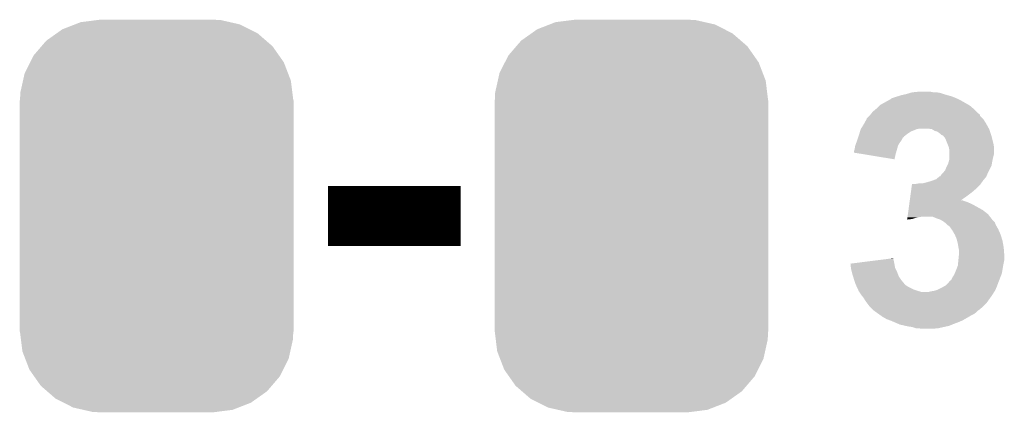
# Model space of a CAD drawing. Extents: x -1.3 to 24.2, y -3.9 to 39.2.
# Tile 20 of 40: x 10.9 to 15, y 9.4 to 11. Entities that reach past the tile are written whole.
import ezdxf

# ---------------------------------------------------------------- set-up
doc = ezdxf.new("R2010")
doc.units = 0
doc.layers.get('0').update_dxf_attribs({"linetype": 'CONTINUOUS'})
doc.layers.add('ACCEL_36_CLICK_V100_GTO', color=14, linetype='CONTINUOUS')
doc.layers.add('ACCEL_36_CLICK_V100_GTS', color=12, linetype='CONTINUOUS')

# ---------------------------------------------------------------- blocks, each defined once
blk = doc.blocks.new('CUSTOM_72')
for points in [[(-0.396894, 0.786286), (-0.344522, 0.80667), (0.391508, 0.786286), (0.351232, 0.80667)], [(-0.344522, 0.80667), (-0.319682, 0.816338), (0.351232, 0.80667), (0.308712, 0.816338)], [(-0.319682, 0.816338), (-0.251122, 0.82504), (0.308712, 0.816338), (0.27044, 0.82504)], [(-0.251122, 0.82504), (-0.23749, 0.82677), (0.27044, 0.82504), (0.23749, 0.82677)], [(-0.464512, 0.738408), (-0.420946, 0.769256), (0.460796, 0.738408), (0.425156, 0.769256)], [(-0.420946, 0.769256), (-0.396894, 0.786286), (0.425156, 0.769256), (0.391508, 0.786286)], [(-0.5185, 0.67556), (-0.484594, 0.715032), (0.515528, 0.67556), (0.4878, 0.715032)], [(-0.484594, 0.715032), (-0.464512, 0.738408), (0.4878, 0.715032), (0.460796, 0.738408)], [(-0.532704, 0.647234), (-0.5185, 0.67556), (0.535424, 0.647234), (0.515528, 0.67556)], [(-0.555636, 0.601496), (-0.532704, 0.647234), (0.55303, 0.601496), (0.535424, 0.647234)], [(-0.562694, 0.569912), (-0.555636, 0.601496), (0.565186, 0.569912), (0.55303, 0.601496)], [(-0.573704, 0.520636), (-0.562694, 0.569912), (0.571254, 0.520636), (0.565186, 0.569912)], [(-0.57531, 0.48768), (-0.573704, 0.520636), (0.57531, 0.48768), (0.571254, 0.520636)], [(-0.57658, -0.48768), (-0.57658, 0.48768), (0.57658, -0.48768), (0.57658, 0.48768)], [(-0.571252, -0.520636), (-0.57531, -0.48768), (0.573704, -0.520636), (0.57531, -0.48768)], [(-0.565186, -0.569912), (-0.571252, -0.520636), (0.562692, -0.569912), (0.573704, -0.520636)], [(-0.553028, -0.601496), (-0.565186, -0.569912), (0.555636, -0.601496), (0.562692, -0.569912)], [(-0.535424, -0.647234), (-0.553028, -0.601496), (0.532702, -0.647234), (0.555636, -0.601496)], [(-0.515526, -0.67556), (-0.535424, -0.647234), (0.5185, -0.67556), (0.532702, -0.647234)], [(-0.4878, -0.715032), (-0.515526, -0.67556), (0.484592, -0.715032), (0.5185, -0.67556)], [(-0.460794, -0.738408), (-0.4878, -0.715032), (0.464512, -0.738408), (0.484592, -0.715032)], [(-0.425156, -0.769256), (-0.460794, -0.738408), (0.420944, -0.769256), (0.464512, -0.738408)], [(-0.391506, -0.786286), (-0.425156, -0.769256), (0.396894, -0.786286), (0.420944, -0.769256)], [(-0.351232, -0.80667), (-0.391506, -0.786286), (0.34452, -0.80667), (0.396894, -0.786286)], [(-0.30871, -0.816338), (-0.351232, -0.80667), (0.319682, -0.816338), (0.34452, -0.80667)], [(-0.27044, -0.82504), (-0.30871, -0.816338), (0.25112, -0.82504), (0.319682, -0.816338)], [(-0.23749, -0.82677), (-0.27044, -0.82504), (0.23749, -0.82677), (0.25112, -0.82504)]]:
    blk.add_solid(points)

msp = doc.modelspace()

# ---------------------------------------------------------------- linework, layer by layer
at = {"layer": 'ACCEL_36_CLICK_V100_GTO', "const_width": 0.254}
msp.add_lwpolyline([(12.15136, 10.2108), (12.71016, 10.2108)], dxfattribs=at)
at = {"layer": 'ACCEL_36_CLICK_V100_GTO'}
for points in [[(14.475462, 10.678162), (14.507458, 10.69594), (14.84947, 10.678162), (14.818358, 10.69594)], [(14.507458, 10.69594), (14.521178, 10.703562), (14.818358, 10.69594), (14.803116, 10.703562)], [(14.521178, 10.703562), (14.523724, 10.7061), (14.803116, 10.703562), (14.79804, 10.7061)], [(14.523724, 10.7061), (14.546582, 10.71372), (14.79804, 10.7061), (14.780262, 10.71372)], [(14.546582, 10.71372), (14.561822, 10.7188), (14.780262, 10.71372), (14.762482, 10.7188)], [(14.561822, 10.7188), (14.584678, 10.72388), (14.762482, 10.7188), (14.7447, 10.72388)], [(14.584678, 10.72388), (14.601606, 10.728958), (14.7447, 10.72388), (14.729462, 10.728958)], [(14.601606, 10.728958), (14.610082, 10.7315), (14.729462, 10.728958), (14.714222, 10.7315)], [(14.610082, 10.7315), (14.635478, 10.73404), (14.701522, 10.7315), (14.688818, 10.73404)], [(14.444982, 10.650222), (14.457174, 10.660382), (14.88186, 10.650222), (14.8717, 10.660382)], [(14.457174, 10.660382), (14.460218, 10.662918), (14.8717, 10.660382), (14.868742, 10.662918)], [(14.460218, 10.662918), (14.47292, 10.67562), (14.868742, 10.662918), (14.853918, 10.67562)], [(14.47292, 10.67562), (14.475462, 10.678162), (14.853918, 10.67562), (14.84947, 10.678162)], [(14.408288, 10.59942), (14.419574, 10.619738), (14.922498, 10.59942), (14.9098, 10.619738)], [(14.419574, 10.619738), (14.41958, 10.619746), (14.9098, 10.619738), (14.909794, 10.619746)], [(14.41958, 10.619746), (14.419586, 10.622286), (14.909794, 10.619746), (14.907254, 10.622286)], [(14.419586, 10.622286), (14.42974, 10.63244), (14.907254, 10.622286), (14.897104, 10.63244)], [(14.42974, 10.63244), (14.434822, 10.637522), (14.897104, 10.63244), (14.895406, 10.637522)], [(14.434822, 10.637522), (14.436846, 10.640052), (14.895406, 10.637522), (14.894558, 10.640052)], [(14.436846, 10.640052), (14.438882, 10.642598), (14.894558, 10.640052), (14.889484, 10.642598)], [(14.438882, 10.642598), (14.444982, 10.650222), (14.889484, 10.642598), (14.88186, 10.650222)], [(14.391132, 10.566398), (14.39418, 10.576558), (14.604998, 10.566398), (14.630398, 10.576558)], [(14.39418, 10.576558), (14.394182, 10.576562), (14.630398, 10.576558), (14.630416, 10.576562)], [(14.394182, 10.576562), (14.395766, 10.5791), (14.630416, 10.576562), (14.643098, 10.5791)], [(14.395766, 10.5791), (14.406878, 10.59688), (14.933788, 10.5791), (14.92391, 10.59688)], [(14.406878, 10.59688), (14.408288, 10.59942), (14.92391, 10.59688), (14.922498, 10.59942)], [(14.6939, 10.57656), (14.676118, 10.5791), (14.9352, 10.57656), (14.933788, 10.5791)], [(14.693904, 10.576558), (14.6939, 10.57656), (14.9352, 10.576558), (14.9352, 10.57656)], [(14.706598, 10.56894), (14.693904, 10.576558), (14.93774, 10.56894), (14.9352, 10.576558)], [(14.37894, 10.5283), (14.379786, 10.530842), (14.564992, 10.5283), (14.566898, 10.530842)], [(14.379786, 10.530842), (14.38317, 10.540994), (14.566898, 10.530842), (14.57198, 10.540994)], [(14.38317, 10.540994), (14.384018, 10.543534), (14.57198, 10.540994), (14.577044, 10.543534)], [(14.384018, 10.543534), (14.384864, 10.546074), (14.577044, 10.543534), (14.57706, 10.546074)], [(14.384864, 10.546074), (14.38656, 10.55116), (14.57706, 10.546074), (14.583412, 10.55116)], [(14.38656, 10.55116), (14.388084, 10.55624), (14.583412, 10.55116), (14.58976, 10.55624)], [(14.388084, 10.55624), (14.391132, 10.566398), (14.58976, 10.55624), (14.604998, 10.566398)], [(14.71676, 10.566402), (14.706598, 10.56894), (14.938586, 10.566402), (14.93774, 10.56894)], [(14.726918, 10.55878), (14.71676, 10.566402), (14.941126, 10.55878), (14.938586, 10.566402)], [(14.732002, 10.553702), (14.726918, 10.55878), (14.942818, 10.553702), (14.941126, 10.55878)], [(14.737076, 10.551162), (14.732002, 10.553702), (14.943666, 10.551162), (14.942818, 10.553702)], [(14.739614, 10.55116), (14.737076, 10.551162), (14.943666, 10.55116), (14.943666, 10.551162)], [(14.74368, 10.54608), (14.739614, 10.55116), (14.945358, 10.54608), (14.943666, 10.55116)], [(14.749778, 10.538458), (14.74368, 10.54608), (14.947266, 10.538458), (14.945358, 10.54608)], [(14.758924, 10.5156), (14.749778, 10.538458), (14.95298, 10.5156), (14.947266, 10.538458)], [(14.366242, 10.485122), (14.36878, 10.49274), (14.545126, 10.485122), (14.547304, 10.49274)], [(14.36878, 10.49274), (14.371322, 10.507982), (14.547304, 10.49274), (14.551658, 10.507982)], [(14.371322, 10.507982), (14.376082, 10.520678), (14.551658, 10.507982), (14.559278, 10.520678)], [(14.376082, 10.520678), (14.37894, 10.5283), (14.559278, 10.520678), (14.564992, 10.5283)], [(14.765018, 10.500362), (14.758924, 10.5156), (14.95552, 10.500362), (14.95298, 10.5156)], [(14.76502, 10.500358), (14.765018, 10.500362), (14.95552, 10.500358), (14.95552, 10.500362)], [(14.76756, 10.487662), (14.76502, 10.500358), (14.95552, 10.487662), (14.95552, 10.500358)], [(14.76756, 10.472418), (14.76756, 10.487662), (14.95552, 10.472418), (14.95552, 10.487662)], [(14.36624, 10.47752), (14.366242, 10.485122), (14.542956, 10.47752), (14.545126, 10.485122)], [(14.397268, 10.472422), (14.36624, 10.47752), (14.5415, 10.472422), (14.542956, 10.47752)], [(14.536396, 10.449562), (14.397268, 10.472422), (14.536396, 10.449562), (14.5415, 10.472422)], [(14.764656, 10.4394), (14.76756, 10.449562), (14.9479, 10.4394), (14.949932, 10.449562)], [(14.76756, 10.4521), (14.76756, 10.472418), (14.95044, 10.4521), (14.95552, 10.472418)], [(14.76756, 10.449562), (14.76756, 10.4521), (14.949932, 10.449562), (14.95044, 10.4521)], [(14.74978, 10.403842), (14.75486, 10.41654), (14.9352, 10.403842), (14.941548, 10.41654)], [(14.75486, 10.41654), (14.758668, 10.424158), (14.941548, 10.41654), (14.945358, 10.424158)], [(14.758668, 10.424158), (14.762482, 10.431782), (14.945358, 10.424158), (14.946628, 10.431782)], [(14.762482, 10.431782), (14.764656, 10.4394), (14.946628, 10.431782), (14.9479, 10.4394)], [(14.69813, 10.36066), (14.711678, 10.365742), (14.9098, 10.36066), (14.914032, 10.365742)], [(14.711678, 10.365742), (14.723876, 10.375902), (14.914032, 10.365742), (14.922498, 10.375902)], [(14.723876, 10.375902), (14.726924, 10.37844), (14.922498, 10.375902), (14.923586, 10.37844)], [(14.726924, 10.37844), (14.729462, 10.378448), (14.923586, 10.37844), (14.923588, 10.378448)], [(14.729462, 10.378448), (14.734542, 10.386062), (14.923588, 10.378448), (14.926852, 10.386062)], [(14.734542, 10.386062), (14.739622, 10.391142), (14.926852, 10.386062), (14.92903, 10.391142)], [(14.739622, 10.391142), (14.741652, 10.39368), (14.92903, 10.391142), (14.93012, 10.39368)], [(14.741652, 10.39368), (14.74978, 10.403842), (14.93012, 10.39368), (14.9352, 10.403842)], [(14.605274, 10.30986), (14.607342, 10.3251), (14.861542, 10.30986), (14.87932, 10.3251)], [(14.607342, 10.3251), (14.609756, 10.342878), (14.87932, 10.3251), (14.897098, 10.342878)], [(14.609756, 10.342878), (14.610102, 10.34542), (14.897098, 10.342878), (14.898912, 10.34542)], [(14.622782, 10.34542), (14.638022, 10.34796), (14.898912, 10.34542), (14.900728, 10.34796)], [(14.653262, 10.34796), (14.67358, 10.35304), (14.900728, 10.34796), (14.904356, 10.35304)], [(14.67358, 10.35304), (14.69136, 10.35812), (14.904356, 10.35304), (14.907984, 10.35812)], [(14.69136, 10.35812), (14.69813, 10.36066), (14.907984, 10.35812), (14.9098, 10.36066)], [(14.600792, 10.27684), (14.603206, 10.29462), (14.815896, 10.27684), (14.84122, 10.29462)], [(14.603206, 10.29462), (14.605274, 10.30986), (14.84122, 10.29462), (14.861542, 10.30986)], [(14.595276, 10.2362), (14.598724, 10.2616), (14.907256, 10.2362), (14.861542, 10.2616)], [(14.598724, 10.2616), (14.599758, 10.26922), (14.861542, 10.2616), (14.843758, 10.26922)], [(14.599758, 10.26922), (14.600448, 10.2743), (14.843758, 10.26922), (14.828522, 10.2743)], [(14.600448, 10.2743), (14.600792, 10.276838), (14.828522, 10.2743), (14.823444, 10.276838)], [(14.600792, 10.276838), (14.600792, 10.27684), (14.823444, 10.276838), (14.815896, 10.27684)], [(14.589764, 10.19559), (14.610078, 10.1981), (14.589764, 10.19559), (14.590104, 10.1981)], [(14.590104, 10.1981), (14.590792, 10.203178), (14.610078, 10.1981), (14.625318, 10.203178)], [(14.590792, 10.203178), (14.591138, 10.20572), (14.625318, 10.203178), (14.64056, 10.20572)], [(14.591138, 10.20572), (14.591482, 10.20826), (14.64056, 10.20572), (14.653258, 10.20826)], [(14.591482, 10.20826), (14.592862, 10.218418), (14.938024, 10.20826), (14.930122, 10.218418)], [(14.592862, 10.218418), (14.595276, 10.2362), (14.930122, 10.218418), (14.907256, 10.2362)], [(14.714222, 10.20064), (14.696436, 10.20826), (14.943952, 10.20064), (14.938024, 10.20826)], [(14.729462, 10.19556), (14.714222, 10.20064), (14.947902, 10.19556), (14.943952, 10.20064)], [(14.742158, 10.187942), (14.729462, 10.19556), (14.955516, 10.187942), (14.947902, 10.19556)], [(14.745552, 10.185396), (14.742158, 10.187942), (14.95806, 10.185396), (14.955516, 10.187942)], [(14.752318, 10.18032), (14.745552, 10.185396), (14.960092, 10.18032), (14.95806, 10.185396)], [(14.759938, 10.172702), (14.752318, 10.18032), (14.96314, 10.172702), (14.960092, 10.18032)], [(14.759944, 10.172698), (14.759938, 10.172702), (14.96314, 10.172698), (14.96314, 10.172702)], [(14.767558, 10.167622), (14.759944, 10.172698), (14.966042, 10.167622), (14.96314, 10.172698)], [(14.776634, 10.154918), (14.767558, 10.167622), (14.9733, 10.154918), (14.966042, 10.167622)], [(14.78026, 10.149842), (14.776634, 10.154918), (14.975558, 10.149842), (14.9733, 10.154918)], [(14.79042, 10.132062), (14.78026, 10.149842), (14.983462, 10.132062), (14.975558, 10.149842)], [(14.790422, 10.13206), (14.79042, 10.132062), (14.983462, 10.13206), (14.983462, 10.132062)], [(14.798038, 10.114282), (14.790422, 10.13206), (14.988796, 10.114282), (14.983462, 10.13206)], [(14.799946, 10.10666), (14.798038, 10.114282), (14.99108, 10.10666), (14.988796, 10.114282)], [(14.80312, 10.09396), (14.799946, 10.10666), (14.99339, 10.09396), (14.99108, 10.10666)], [(14.80566, 10.07872), (14.80312, 10.09396), (14.99616, 10.07872), (14.99339, 10.09396)], [(14.8082, 10.066022), (14.80566, 10.07872), (14.997138, 10.066022), (14.99616, 10.07872)], [(14.511472, 10.030458), (14.53134, 10.032974), (14.53134, 10.030458), (14.53134, 10.032974)], [(14.805404, 10.025378), (14.807438, 10.045702), (14.9987, 10.025378), (14.9987, 10.045702)], [(14.807438, 10.045702), (14.8082, 10.053318), (14.9987, 10.045702), (14.998116, 10.053318)], [(14.8082, 10.053318), (14.8082, 10.066022), (14.998116, 10.053318), (14.997138, 10.066022)], [(14.35102, 10.010138), (14.431262, 10.0203), (14.535914, 10.010138), (14.53388, 10.0203)], [(14.3513, 10.0076), (14.35102, 10.010138), (14.53642, 10.0076), (14.535914, 10.010138)], [(14.352982, 9.992358), (14.3513, 10.0076), (14.538962, 9.992358), (14.53642, 10.0076)], [(14.35354, 9.987282), (14.352982, 9.992358), (14.5415, 9.987282), (14.538962, 9.992358)], [(14.431262, 10.0203), (14.511472, 10.030458), (14.53388, 10.0203), (14.53134, 10.030458)], [(14.7955, 9.9822), (14.802166, 9.99998), (14.990654, 9.9822), (14.99362, 9.99998)], [(14.802166, 9.99998), (14.80312, 10.002522), (14.99362, 9.99998), (14.994128, 10.002522)], [(14.80312, 10.002522), (14.805404, 10.025378), (14.994128, 10.002522), (14.9987, 10.025378)], [(14.356082, 9.97712), (14.35354, 9.987282), (14.54658, 9.97712), (14.5415, 9.987282)], [(14.35862, 9.96696), (14.356082, 9.97712), (14.550392, 9.96696), (14.54658, 9.97712)], [(14.361796, 9.956798), (14.35862, 9.96696), (14.554202, 9.956798), (14.550392, 9.96696)], [(14.366558, 9.94156), (14.361796, 9.956798), (14.56436, 9.94156), (14.554202, 9.956798)], [(14.775182, 9.941566), (14.78026, 9.951718), (14.977794, 9.941566), (14.9817, 9.951718)], [(14.78026, 9.951718), (14.78788, 9.964422), (14.9817, 9.951718), (14.986584, 9.964422)], [(14.78788, 9.964422), (14.790054, 9.969498), (14.986584, 9.964422), (14.988538, 9.969498)], [(14.790054, 9.969498), (14.7955, 9.9822), (14.988538, 9.969498), (14.990654, 9.9822)], [(14.371318, 9.926322), (14.366558, 9.94156), (14.577058, 9.926322), (14.56436, 9.94156)], [(14.374836, 9.9187), (14.371318, 9.926322), (14.58468, 9.9187), (14.577058, 9.926322)], [(14.377182, 9.91362), (14.374836, 9.9187), (14.592302, 9.91362), (14.58468, 9.9187)], [(14.383044, 9.90092), (14.377182, 9.91362), (14.617702, 9.90092), (14.592302, 9.91362)], [(14.7193, 9.90092), (14.734538, 9.90854), (14.961686, 9.90092), (14.964952, 9.90854)], [(14.734538, 9.90854), (14.74787, 9.91616), (14.964952, 9.90854), (14.96822, 9.91616)], [(14.74787, 9.91616), (14.752318, 9.918702), (14.96822, 9.91616), (14.969172, 9.918702)], [(14.752318, 9.918702), (14.76756, 9.933944), (14.969172, 9.918702), (14.974888, 9.933944)], [(14.76756, 9.933944), (14.767566, 9.93648), (14.974888, 9.933944), (14.97584, 9.93648)], [(14.767566, 9.93648), (14.767568, 9.936482), (14.97584, 9.93648), (14.97584, 9.936482)], [(14.767568, 9.936482), (14.775182, 9.941566), (14.97584, 9.936482), (14.977794, 9.941566)], [(14.385388, 9.89584), (14.383044, 9.90092), (14.63294, 9.89584), (14.617702, 9.90092)], [(14.38656, 9.893298), (14.385388, 9.89584), (14.64184, 9.893298), (14.63294, 9.89584)], [(14.388254, 9.89076), (14.38656, 9.893298), (14.650722, 9.89076), (14.64184, 9.893298)], [(14.39672, 9.878062), (14.388254, 9.89076), (14.9479, 9.878062), (14.955834, 9.89076)], [(14.39672, 9.87806), (14.39672, 9.878062), (14.947898, 9.87806), (14.9479, 9.878062)], [(14.40688, 9.86536), (14.39672, 9.87806), (14.938826, 9.86536), (14.947898, 9.87806)], [(14.678662, 9.89076), (14.68882, 9.8933), (14.955834, 9.89076), (14.957422, 9.8933)], [(14.68882, 9.8933), (14.704062, 9.895842), (14.957422, 9.8933), (14.95901, 9.895842)], [(14.704062, 9.895842), (14.711676, 9.89838), (14.95901, 9.895842), (14.960598, 9.89838)], [(14.711676, 9.89838), (14.7193, 9.90092), (14.960598, 9.89838), (14.961686, 9.90092)], [(14.414498, 9.852662), (14.40688, 9.86536), (14.929756, 9.852662), (14.938826, 9.86536)], [(14.422124, 9.842498), (14.414498, 9.852662), (14.922498, 9.842498), (14.929756, 9.852662)], [(14.42974, 9.832342), (14.422124, 9.842498), (14.91234, 9.832342), (14.922498, 9.842498)], [(14.437364, 9.824718), (14.42974, 9.832342), (14.904716, 9.824718), (14.91234, 9.832342)], [(14.439904, 9.822178), (14.437364, 9.824718), (14.899642, 9.822178), (14.904716, 9.824718)], [(14.444982, 9.8171), (14.439904, 9.822178), (14.89456, 9.8171), (14.899642, 9.822178)], [(14.450058, 9.812022), (14.444982, 9.8171), (14.886942, 9.812022), (14.89456, 9.8171)], [(14.450064, 9.812018), (14.450058, 9.812022), (14.886938, 9.812018), (14.886942, 9.812022)], [(14.460728, 9.8044), (14.450064, 9.812018), (14.879318, 9.8044), (14.886938, 9.812018)], [(14.471396, 9.79678), (14.460728, 9.8044), (14.869158, 9.79678), (14.879318, 9.8044)], [(14.482064, 9.78916), (14.471396, 9.79678), (14.853922, 9.78916), (14.869158, 9.79678)], [(14.485618, 9.78662), (14.482064, 9.78916), (14.849688, 9.78662), (14.853922, 9.78916)], [(14.494508, 9.78154), (14.485618, 9.78662), (14.84122, 9.78154), (14.849688, 9.78662)], [(14.503398, 9.77646), (14.494508, 9.78154), (14.83233, 9.77646), (14.84122, 9.78154)], [(14.516946, 9.77138), (14.503398, 9.77646), (14.82344, 9.77138), (14.83233, 9.77646)], [(14.52372, 9.76884), (14.516946, 9.77138), (14.817512, 9.76884), (14.82344, 9.77138)], [(14.535576, 9.76376), (14.52372, 9.76884), (14.80566, 9.76376), (14.817512, 9.76884)], [(14.553356, 9.75614), (14.535576, 9.76376), (14.78534, 9.75614), (14.80566, 9.76376)], [(14.559278, 9.753602), (14.553356, 9.75614), (14.779416, 9.753602), (14.78534, 9.75614)], [(14.581298, 9.74852), (14.559278, 9.753602), (14.767558, 9.74852), (14.779416, 9.753602)], [(14.592302, 9.74598), (14.581298, 9.74852), (14.756128, 9.74598), (14.767558, 9.74852)], [(14.610078, 9.74344), (14.592302, 9.74598), (14.744698, 9.74344), (14.756128, 9.74598)], [(14.625318, 9.738362), (14.610078, 9.74344), (14.721846, 9.738362), (14.744698, 9.74344)], [(14.638018, 9.73836), (14.625318, 9.738362), (14.721838, 9.73836), (14.721846, 9.738362)], [(14.648178, 9.73582), (14.638018, 9.73836), (14.696442, 9.73582), (14.721838, 9.73836)]]:
    msp.add_solid(points, dxfattribs=at)

# ---------------------------------------------------------------- block references
at = {"layer": 'ACCEL_36_CLICK_V100_GTS'}
for p in [(11.43, 10.2108), (13.42898, 10.2108)]:
    msp.add_blockref('CUSTOM_72', p, dxfattribs=at)

doc.saveas('drawing.dxf')
